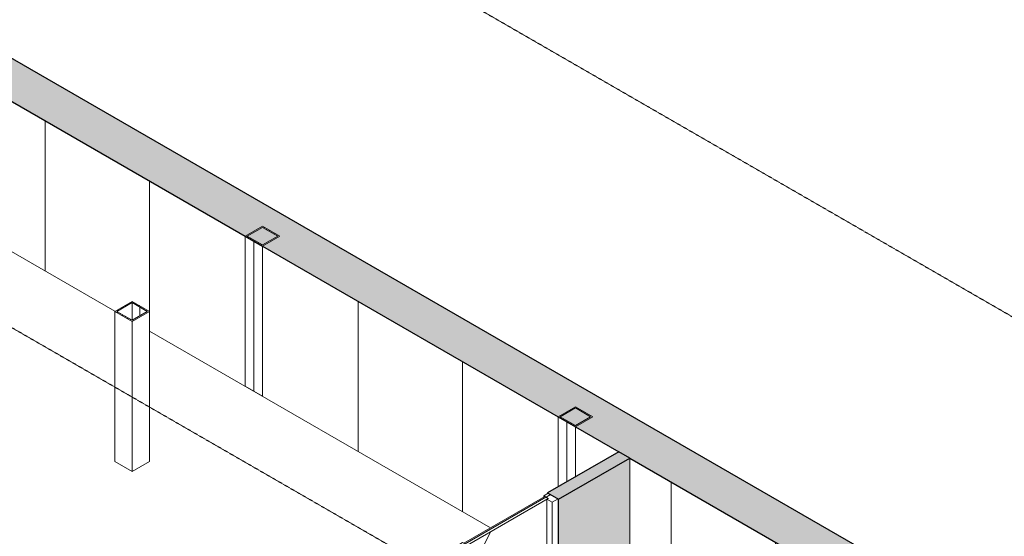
# Model space of a CAD drawing. Header units: millimetres. Extents: x 2807 to 348062, y -35711 to 43067.
# Tile 93 of 191: x 59119 to 67128, y -5222 to -1016. Entities that reach past the tile are written whole.
import ezdxf

# ---------------------------------------------------------------- set-up
doc = ezdxf.new("R2010")
doc.units = ezdxf.units.MM
doc.linetypes.add('Hidden', pattern=[7.14375, 4.7625, -2.38125])
doc.linetypes.add('THO_hidden', pattern=[6, 3, -3])
for name, color, linetype, lineweight in [('A-DOOR', 7, 'Continuous', 13), ('A-FLOR', 7, 'Continuous', 18), ('A-GENM', 7, 'Continuous', 13), ('A-WALL', 7, 'Continuous', 25), ('A-WALL-PATT', 7, 'Continuous', 25), ('I-WALL', 7, 'Continuous', 18), ('S-COLS', 7, 'Continuous', 13)]:
    doc.layers.add(name, color=color, linetype=linetype, lineweight=lineweight)
doc.layers.add('G-ANNO-SYMB', color=7, linetype='THO_hidden', lineweight=13, true_color=0xff8040)
pattern_1 = [(30, (3507.014, -1231.216), (-42.426292, 24.494494), []), (30, (3507.014, -1206.967), (-42.426292, 24.494494), [])]
pattern_2 = [(30, (3507.01, -1231.22), (-90.51002, 52.25596), [])]

# ---------------------------------------------------------------- blocks, each defined once
blk = doc.blocks.new('NLRS_28_SCO_UN_koker_gen_bcb - K200_200_12_5-V99-00 isometrie begane grond _plotview_')
at = {"layer": 'S-COLS'}
h = blk.add_hatch(dxfattribs=at)
h.set_pattern_fill('FP_5', color=256, style=0, pattern_type=2)
h.set_pattern_definition(pattern_1)
h.paths.add_polyline_path([(61093.8, -2860.3), (61235.2, -2778.7), (61093.8, -2697), (60952.3, -2778.7)])
h.paths.add_polyline_path([(61093.8, -2850.1), (60970, -2778.7), (61093.8, -2707.2), (61217.5, -2778.7)])
at = {"layer": 'S-COLS', "lineweight": 18}
for p, q in [((61093.8, -2697), (60952.3, -2778.7)), ((60970, -2778.7), (61093.8, -2707.2)), ((61235.2, -2778.7), (61093.8, -2697)), ((61093.8, -2707.2), (61217.5, -2778.7)), ((60952.3, -2778.7), (61093.8, -2860.3)), ((61093.8, -2850.1), (60970, -2778.7)), ((61093.8, -2860.3), (61235.2, -2778.7)), ((61217.5, -2778.7), (61093.8, -2850.1))]:
    blk.add_line(p, q, dxfattribs=at)
at = {"layer": 'S-COLS'}
for p, q in [((60952.3, -2778.7), (60952.3, -4000.7)), ((61093.8, -2860.3), (61093.8, -4082.3)), ((61093.8, -4082.3), (60952.3, -4000.7))]:
    blk.add_line(p, q, dxfattribs=at)
blk = doc.blocks.new('NLRS_28_SCO_UN_koker_gen_bcb - K200_200_12_5-V101-00 isometrie begane grond _plotview_')
at = {"layer": 'S-COLS'}
h = blk.add_hatch(dxfattribs=at)
h.set_pattern_fill('FP_5', color=256, style=0, pattern_type=2)
h.set_pattern_definition(pattern_1)
h.paths.add_polyline_path([(63639.4, -4330), (63780.8, -4248.4), (63639.4, -4166.7), (63497.9, -4248.4)])
h.paths.add_polyline_path([(63639.4, -4319.8), (63515.6, -4248.4), (63639.4, -4176.9), (63763.1, -4248.4)])
at = {"layer": 'S-COLS', "lineweight": 18}
for p, q in [((63639.4, -4166.7), (63497.9, -4248.4)), ((63515.6, -4248.4), (63639.4, -4176.9)), ((63780.8, -4248.4), (63639.4, -4166.7)), ((63639.4, -4176.9), (63763.1, -4248.4)), ((63497.9, -4248.4), (63639.4, -4330)), ((63639.4, -4319.8), (63515.6, -4248.4)), ((63639.4, -4330), (63780.8, -4248.4)), ((63763.1, -4248.4), (63639.4, -4319.8))]:
    blk.add_line(p, q, dxfattribs=at)
at = {"layer": 'S-COLS'}
for p, q in [((63497.9, -4248.4), (63497.9, -4819.9)), ((63639.4, -4330), (63639.4, -4738.3))]:
    blk.add_line(p, q, dxfattribs=at)
blk = doc.blocks.new('NLRS_32_DO_WPB_binnen deurkozijn hout_gen_tho - enkele deur_ linksdraaiend-V139-00 isometrie begane grond _plotview_')
at = {"layer": 'A-DOOR'}
h = blk.add_hatch(dxfattribs=at)
h.set_pattern_fill('FP_2', color=256, style=0, pattern_type=2)
h.set_pattern_definition(pattern_2)
h.paths.add_polyline_path([(62766.5, -5339.8), (62813.9, -5312.4), (62771.5, -5287.9), (62759.4, -5294.9), (62721.3, -5272.8), (62685.9, -5293.2)])
at = {"layer": 'A-GENM'}
h = blk.add_hatch(dxfattribs=at)
h.set_pattern_fill('FP_2', color=256, style=0, pattern_type=2)
h.set_pattern_definition(pattern_2)
h.paths.add_polyline_path([(63450.3, -4945), (63497.7, -4917.6), (63417.1, -4871.1), (63381.7, -4891.5), (63419.9, -4913.6), (63407.9, -4920.5)])
at = {"layer": 'A-DOOR'}
for p, q in [((63417.1, -4871.1), (63381.7, -4891.5)), ((63497.7, -4917.6), (63417.1, -4871.1)), ((63381.7, -4891.5), (63419.9, -4913.6)), ((63381.7, -4891.5), (63381.7, -4902.9)), ((63419.9, -4913.6), (63407.9, -4920.5)), ((63407.9, -4920.5), (63450.3, -4945)), ((63407.9, -6142.5), (63407.9, -4920.5)), ((63450.3, -4945), (63497.7, -4917.6)), ((63450.3, -6167), (63450.3, -4945)), ((63497.7, -6139.7), (63497.7, -4917.6)), ((62721.3, -5272.8), (62685.9, -5293.2)), ((62759.4, -5294.9), (62721.3, -5272.8)), ((62685.9, -5293.2), (62766.5, -5339.8)), ((62771.5, -5287.9), (62760.9, -5294)), ((62766.5, -5339.8), (62813.9, -5312.4)), ((62813.9, -5312.4), (62771.5, -5287.9)), ((62813.9, -5312.4), (62813.9, -6036.5)), ((63450.3, -6167), (63407.9, -6142.5)), ((63497.7, -6139.7), (63450.3, -6167))]:
    blk.add_line(p, q, dxfattribs=at)
blk = doc.blocks.new('NLRS_32_DO_UN_deur_gen_tho - dichte deur_ linksdraaiend-V140-00 isometrie begane grond _plotview_')
at = {"layer": 'A-GENM'}
h = blk.add_hatch(dxfattribs=at)
h.set_pattern_fill('FP_2', color=256, style=0, pattern_type=2)
h.set_pattern_definition(pattern_2)
h.paths.add_polyline_path([(62760.9, -5294), (63418.5, -4914.4), (63390.2, -4898), (62732.6, -5277.7)])
at = {"layer": 'A-GENM', "lineweight": 18}
for p, q in [((63390.2, -4898), (62732.6, -5277.7)), ((62760.9, -5294), (63418.5, -4914.4)), ((63418.5, -4914.4), (63390.2, -4898)), ((62732.6, -5277.7), (62760.9, -5294))]:
    blk.add_line(p, q, dxfattribs=at)
at = {"layer": 'A-GENM'}
for p, q in [((62947.9, -5186.1), (62813.9, -5456)), ((62813.9, -5608.4), (63407.9, -6119.1)), ((63195.6, -6256.9), (63407.9, -6134.3))]:
    blk.add_line(p, q, dxfattribs=at)
blk = doc.blocks.new('NLRS_28_SCO_UN_koker_gen_bcb - K200_200_12_5-V314-00 isometrie begane grond _plotview_')
at = {"layer": 'S-COLS'}
h = blk.add_hatch(dxfattribs=at)
h.set_pattern_fill('FP_5', color=256, style=0, pattern_type=2)
h.set_pattern_definition(pattern_1)
h.paths.add_polyline_path([(60033.1, -3472.7), (60174.5, -3391), (60033.1, -3309.4), (59891.7, -3391)])
h.paths.add_polyline_path([(60033.1, -3462.5), (59909.4, -3391), (60033.1, -3319.6), (60156.9, -3391)])
at = {"layer": 'S-COLS', "lineweight": 18}
for p, q in [((60033.1, -3309.4), (59891.7, -3391)), ((59909.4, -3391), (60033.1, -3319.6)), ((60174.5, -3391), (60033.1, -3309.4)), ((60033.1, -3319.6), (60156.9, -3391)), ((59891.7, -3391), (60033.1, -3472.7)), ((60033.1, -3462.5), (59909.4, -3391)), ((60033.1, -3472.7), (60174.5, -3391)), ((60156.9, -3391), (60033.1, -3462.5))]:
    blk.add_line(p, q, dxfattribs=at)
at = {"layer": 'S-COLS'}
for p, q in [((60033.1, -3319.6), (60033.1, -3462.5)), ((59891.7, -4613.1), (59891.7, -3391)), ((60174.5, -4613.1), (60174.5, -3391)), ((60033.1, -4694.7), (60033.1, -3472.7)), ((60033.1, -4694.7), (59891.7, -4613.1)), ((60174.5, -4613.1), (60033.1, -4694.7))]:
    blk.add_line(p, q, dxfattribs=at)
at = {"layer": 'S-COLS', "linetype": 'Hidden'}
blk.add_line((60095, -3355.3), (60095, -3426.8), dxfattribs=at)

msp = doc.modelspace()

# ---------------------------------------------------------------- hatches: boundary and pattern name
at = {"layer": 'A-WALL-PATT', "lineweight": 18, "true_color": 0x808080}
msp.add_hatch(color=8, dxfattribs=at).paths.add_polyline_path([(67811.3, -6738.7), (68115.3, -6563.1), (44356.6, 7154), (44052.5, 6978.4), (67507.2, -6563.1)])
at = {"layer": 'A-WALL-PATT', "lineweight": 13, "true_color": 0x808080}
h = msp.add_hatch(dxfattribs=at)
h.set_pattern_fill('FP_4', color=8, style=0, pattern_type=2)
h.set_pattern_definition([(90, (67811.3, -7960.7), (-848.528, 489.898), [])])
h.paths.add_polyline_path([(67811.3, -7960.7), (67810.4, -6738.2), (66158.4, -5784.4), (66158.4, -7006.4), (67667.5, -7877.7)])
h.paths.add_polyline_path([(64985.2, -6329.1), (65125.5, -6249.5), (65150.8, -6264.1), (66070, -5733.4), (64081.3, -4585.2), (64081.3, -5807.2), (64982.9, -6327.7)])
h.paths.add_polyline_path([(62948.4, -5153.1), (63381.7, -4902.9), (63381.7, -4891.5), (63413.2, -4871.1), (63413.2, -4868.9), (63992.9, -4534.1), (58521.7, -1375.3), (58521.7, -2597.3), (59894.1, -3389.7), (60033.1, -3309.4), (60174.5, -3391), (60174.5, -3551.6), (62902.8, -5126.8)])
h.paths.add_polyline_path([(57348.5, -1920), (57487.5, -1839.7), (57514, -1855), (58433.3, -1324.3), (53430.5, 1564.1), (53430.5, 342.1), (57346.1, -1918.6)])
h.paths.add_polyline_path([(52257.3, 1019.4), (52396.4, 1099.7), (52422.9, 1084.4), (53342.1, 1615.1), (47870.9, 4773.9), (47870.9, 3551.9), (52254.9, 1020.8)])
h.paths.add_polyline_path([(46770.5, 4187.2), (47159.3, 4411.6), (47159.3, 4460.6), (47202.7, 4488), (47202.7, 4490.2), (47782.5, 4824.9), (45793.7, 5973.1), (45793.7, 4751.1), (46583, 4295.5)])
h.paths.add_polyline_path([(44620.6, 5428.5), (44759.6, 5508.8), (44786.1, 5493.5), (45705.4, 6024.2), (44052.5, 6978.4), (44052.9, 5756.2), (44618.2, 5429.9)])
at = {"layer": 'A-WALL-PATT', "lineweight": 18, "true_color": 0xafafaf}
h = msp.add_hatch(color=253, dxfattribs=at)
h.paths.add_polyline_path([(58397.9, -7866.5), (60791.4, -6484.6), (60703, -6433.6), (58309.5, -7815.4)])
h.paths.add_polyline_path([(61522.5, -6062.5), (62770.4, -5342), (62682, -5291), (61434.2, -6011.4)])
h.paths.add_polyline_path([(63501.6, -4919.9), (64081.3, -4585.2), (63992.9, -4534.1), (63413.2, -4868.9)])
at = {"layer": 'A-WALL-PATT', "true_color": 0xf0f0f0}
h = msp.add_hatch(color=7, dxfattribs=at)
h.paths.add_polyline_path([(58477.5, -7912.4), (60123.3, -6962.2), (60123.3, -6870.3), (58397.9, -7866.5), (58417.3, -7877.7)])
h.paths.add_polyline_path([(61522.5, -7284.5), (62102.3, -6949.8), (62102.3, -5727.8), (61522.5, -6062.5), (61522.5, -6949.8)])
h.paths.add_polyline_path([(60791.4, -7154), (60791.4, -6484.6), (60211.7, -6819.3), (60291.2, -6865.2), (60294.7, -6863.2), (60365.4, -6904), (60365.4, -6908.1), (60703, -7103)])
h.paths.add_polyline_path([(63501.6, -6141.9), (64081.3, -5807.2), (64081.3, -4585.2), (63501.6, -4919.9), (63501.6, -5807.2)])
h.paths.add_polyline_path([(62770.4, -6011.4), (62770.4, -5342), (62190.7, -5676.7), (62377.2, -5784.4)])

# ---------------------------------------------------------------- linework, layer by layer
at = {"layer": 'A-FLOR'}
for p, q in [((59894.2, -3389.8), (58521.7, -2597.3)), ((62948.4, -5153.1), (60174.5, -3551.6))]:
    msp.add_line(p, q, dxfattribs=at)
at = {"layer": 'A-WALL'}
msp.add_line((64081.3, -4585.2), (63992.9, -4534.1), dxfattribs=at)
at = {"layer": 'G-ANNO-SYMB'}
for p, q in [((88267.6, -15602.5), (28699.6, 18789.1)), ((88267.6, -20389.1), (28699.6, 14002.5))]:
    msp.add_line(p, q, dxfattribs=at)
at = {"layer": 'I-WALL', "lineweight": 25}
for p, q in [((68115.3, -6563.1), (44356.6, 7154)), ((58548.2, -1390.6), (61093.8, -2860.3)), ((61093.8, -2860.3), (63639.4, -4330)), ((63639.4, -4330), (63992.9, -4534.1)), ((63992.9, -4534.1), (63413.2, -4868.9)), ((63501.6, -4919.9), (64081.3, -4585.2)), ((64081.3, -4585.2), (66070, -5733.4)), ((63413.2, -4868.9), (63501.6, -4919.9))]:
    msp.add_line(p, q, dxfattribs=at)
at = {"layer": 'I-WALL'}
for p, q in [((64081.3, -5807.2), (64081.3, -4585.2)), ((63413.2, -4873.3), (63413.2, -4868.9)), ((63501.6, -4919.9), (63501.6, -6141.9))]:
    msp.add_line(p, q, dxfattribs=at)

# ---------------------------------------------------------------- block references
at = {"layer": 'A-DOOR'}
msp.add_blockref('NLRS_32_DO_WPB_binnen deurkozijn hout_gen_tho - enkele deur_ linksdraaiend-V139-00 isometrie begane grond _plotview_', (0, 0), dxfattribs=at)
at = {"layer": 'A-GENM'}
msp.add_blockref('NLRS_32_DO_UN_deur_gen_tho - dichte deur_ linksdraaiend-V140-00 isometrie begane grond _plotview_', (0, 0), dxfattribs=at)
at = {"layer": 'S-COLS', "linetype": 'Hidden'}
for name in ['NLRS_28_SCO_UN_koker_gen_bcb - K200_200_12_5-V99-00 isometrie begane grond _plotview_', 'NLRS_28_SCO_UN_koker_gen_bcb - K200_200_12_5-V314-00 isometrie begane grond _plotview_', 'NLRS_28_SCO_UN_koker_gen_bcb - K200_200_12_5-V101-00 isometrie begane grond _plotview_']:
    msp.add_blockref(name, (0, 0), dxfattribs=at)

doc.saveas('drawing.dxf')
